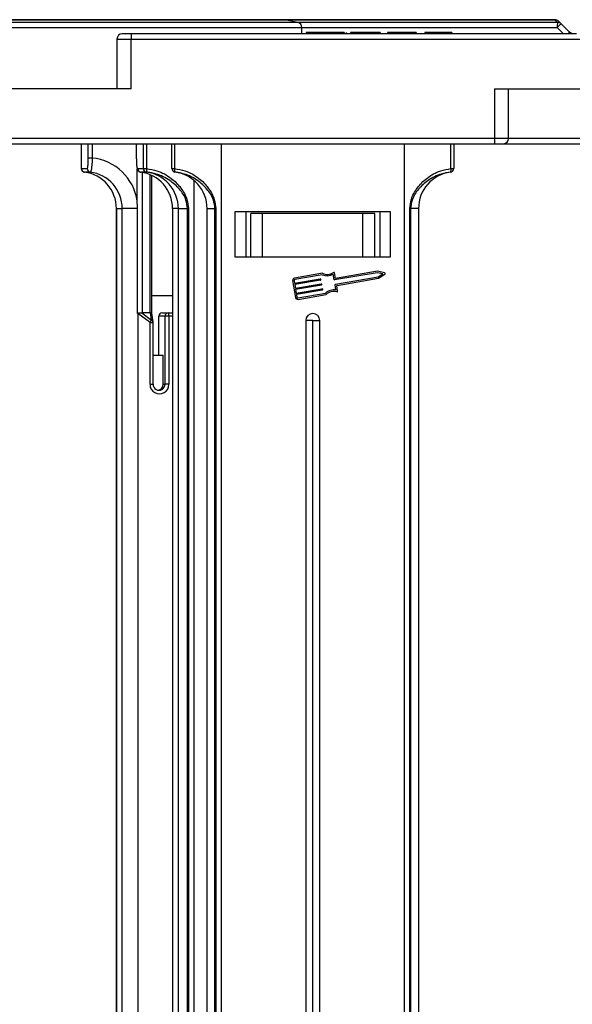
# Model space of a CAD drawing. Header units: millimetres. Extents: x -1214 to 867, y -361 to 1097.
# Tile 9 of 51: x -305 to -226, y 121 to 260. Entities that reach past the tile are written whole.
import ezdxf

# ---------------------------------------------------------------- set-up
doc = ezdxf.new("R2010")
doc.units = ezdxf.units.MM

msp = doc.modelspace()

# ---------------------------------------------------------------- linework, layer by layer
at = {"color": 8, "linetype": 'Continuous', "lineweight": 25}
for p, q in [((-330.73, 260.28), (-267.044, 260.28)), ((-267.044, 260.28), (-228.731, 260.28)), ((-332.422, 259.179), (-264.617, 259.179)), ((-265.22, 259.915), (-332.096, 259.915)), ((-228.364, 259.915), (-265.22, 259.915)), ((-264.617, 259.179), (-228.391, 259.179)), ((-290.853, 257.544), (-288.853, 257.544)), ((-235.297, 243.444), (-237.297, 243.444)), ((-217.575, 243.444), (-235.297, 243.444)), ((-295.923, 239.158), (-295.92, 239.158)), ((-287.986, 234.552), (-287.986, 239.131)), ((-287.299, 238.628), (-287.299, 218.694)), ((-286.133, 218.694), (-286.133, 238.288)), ((-282.987, 218.194), (-283.485, 218.194)), ((-286.169, 217.317), (-285.724, 217.317)), ((-286.169, 208.544), (-285.724, 208.544))]:
    msp.add_line(p, q, dxfattribs=at)
at = {"color": 7, "linetype": 'Continuous', "lineweight": 25}
for p, q in [((-267.191, 260.294), (-330.652, 260.294)), ((-228.723, 260.294), (-267.191, 260.294)), ((-265.22, 259.915), (-267.044, 260.28)), ((-264.617, 258.294), (-264.617, 259.179)), ((-228.391, 259.179), (-227.491, 258.294)), ((-226.632, 258.514), (-227.827, 259.71)), ((-290.853, 257.544), (-290.853, 250.494)), ((-288.853, 258.294), (-290.103, 258.294)), ((-288.853, 258.294), (-288.853, 257.544)), ((-225.665, 258.294), (-288.853, 258.294)), ((-288.853, 257.544), (-217.886, 257.544)), ((-288.853, 250.494), (-288.853, 257.544)), ((-264.036, 258.494), (-264.036, 258.294)), ((-261.182, 258.494), (-261.182, 258.294)), ((-259.917, 258.494), (-259.917, 258.294)), ((-258.612, 258.494), (-258.612, 258.294)), ((-258.344, 258.494), (-258.344, 258.294)), ((-257.728, 258.494), (-257.728, 258.294)), ((-254.651, 258.494), (-257.728, 258.494)), ((-254.651, 258.494), (-254.651, 258.294)), ((-253.498, 258.494), (-254.651, 258.494)), ((-253.498, 258.494), (-253.498, 258.294)), ((-252.498, 258.494), (-252.498, 258.294)), ((-248.421, 258.494), (-252.498, 258.494)), ((-248.421, 258.494), (-248.421, 258.294)), ((-247.19, 258.494), (-247.19, 258.294)), ((-246.036, 258.494), (-247.19, 258.494)), ((-246.036, 258.494), (-246.036, 258.294)), ((-245.272, 258.494), (-245.272, 258.294)), ((-244.654, 258.494), (-244.654, 258.294)), ((-244.498, 258.494), (-244.498, 258.294)), ((-243.344, 258.494), (-244.498, 258.494)), ((-243.344, 258.494), (-243.344, 258.294)), ((-288.853, 250.494), (-308.575, 250.494)), ((-237.297, 250.494), (-237.297, 243.444)), ((-237.297, 250.494), (-217.575, 250.494)), ((-235.297, 243.444), (-235.297, 250.494)), ((-237.297, 243.444), (-308.575, 243.444)), ((-237.297, 243.444), (-237.297, 242.694)), ((-308.575, 242.694), (-237.297, 242.694)), ((-295.923, 242.694), (-295.923, 239.158)), ((-295.92, 242.694), (-295.92, 239.158)), ((-294.921, 240.664), (-294.921, 242.694)), ((-294.369, 242.694), (-294.369, 240.664)), ((-288.113, 242.694), (-288.113, 240.664)), ((-288.11, 242.694), (-288.11, 240.664)), ((-287.111, 239.158), (-287.111, 242.694)), ((-286.664, 242.694), (-286.664, 239.158)), ((-283.075, 239.158), (-283.075, 242.694)), ((-282.68, 242.694), (-282.68, 239.158)), ((-276.075, 242.694), (-276.075, 117.694)), ((-250.075, 117.694), (-250.075, 242.694)), ((-243.471, 239.158), (-243.471, 242.694)), ((-243.075, 242.694), (-243.075, 239.158)), ((-237.297, 242.694), (-236.047, 242.694)), ((-236.047, 242.694), (-217.575, 242.694)), ((-294.369, 240.664), (-294.921, 240.664)), ((-288.11, 240.664), (-288.113, 240.664)), ((-295.92, 239.158), (-295.91, 239.155)), ((-295.91, 239.155), (-295.086, 239.155)), ((-287.945, 239.155), (-287.121, 239.155)), ((-287.121, 239.155), (-287.111, 239.158)), ((-287.111, 239.158), (-286.664, 239.158)), ((-283.075, 239.158), (-282.68, 239.158)), ((-243.471, 239.158), (-243.075, 239.158)), ((-295.668, 238.722), (-295.676, 238.727)), ((-294.65, 238.659), (-295.474, 238.659)), ((-286.685, 238.659), (-287.509, 238.659)), ((-286.671, 238.663), (-286.685, 238.659)), ((-285.93, 218.643), (-285.93, 238.197)), ((-282.637, 238.663), (-282.637, 238.659)), ((-243.514, 238.659), (-243.514, 238.663)), ((-279.944, 237.491), (-279.944, 117.694)), ((-290.952, 233.498), (-290.952, 117.694)), ((-290.94, 233.498), (-290.952, 233.498)), ((-290.94, 233.498), (-290.116, 233.498)), ((-290.94, 233.498), (-290.94, 117.694)), ((-287.954, 233.498), (-290.116, 233.498)), ((-290.116, 117.694), (-290.116, 233.498)), ((-287.954, 218.612), (-287.954, 233.498)), ((-282.987, 233.498), (-282.987, 117.694)), ((-282.987, 233.498), (-282.975, 233.498)), ((-282.151, 233.498), (-282.975, 233.498)), ((-282.975, 233.498), (-282.975, 117.694)), ((-282.151, 233.498), (-280.84, 233.498)), ((-282.151, 117.694), (-282.151, 233.498)), ((-280.721, 233.498), (-280.84, 233.498)), ((-280.84, 117.694), (-280.84, 233.498)), ((-280.721, 233.498), (-280.721, 117.694)), ((-278.075, 233.498), (-276.954, 233.498)), ((-278.075, 117.694), (-278.075, 233.498)), ((-276.954, 233.498), (-276.839, 233.498)), ((-276.954, 117.694), (-276.954, 233.498)), ((-276.839, 233.498), (-276.839, 117.694)), ((-249.311, 117.694), (-249.311, 233.498)), ((-249.311, 233.498), (-249.196, 233.498)), ((-248.075, 233.498), (-249.196, 233.498)), ((-249.196, 233.498), (-249.196, 117.694)), ((-248.075, 233.498), (-248.075, 117.694)), ((-274.075, 233.094), (-252.075, 233.094)), ((-274.075, 226.594), (-274.075, 233.094)), ((-272.576, 233.094), (-272.576, 226.594)), ((-272.575, 233.094), (-272.575, 226.594)), ((-271.875, 226.594), (-271.875, 232.794)), ((-270.195, 232.794), (-271.875, 232.794)), ((-270.195, 226.594), (-270.195, 232.794)), ((-255.956, 232.794), (-270.195, 232.794)), ((-255.956, 226.594), (-255.956, 232.794)), ((-254.275, 232.794), (-255.956, 232.794)), ((-254.275, 226.594), (-254.275, 232.794)), ((-253.575, 233.094), (-253.575, 226.594)), ((-252.075, 233.094), (-252.075, 226.594)), ((-252.075, 226.594), (-274.075, 226.594)), ((-261.694, 224.299), (-265.68, 223.618)), ((-261.722, 224.088), (-265.645, 223.417)), ((-260.036, 223.393), (-260.169, 224.17)), ((-259.861, 223.578), (-259.994, 224.356)), ((-253.922, 224.386), (-259.977, 223.351)), ((-259.874, 222.748), (-253.819, 223.783)), ((-253.916, 224.594), (-259.861, 223.578)), ((-253.161, 224.205), (-253.922, 224.386)), ((-252.881, 224.348), (-253.916, 224.594)), ((-253.819, 223.783), (-253.161, 224.205)), ((-253.744, 223.588), (-252.849, 224.163)), ((-265.93, 223.265), (-265.518, 220.853)), ((-265.729, 223.3), (-265.66, 222.898)), ((-265.66, 222.898), (-262.017, 223.52)), ((-261.983, 223.319), (-265.626, 222.697)), ((-265.626, 222.697), (-265.54, 222.194)), ((-265.54, 222.194), (-261.897, 222.817)), ((-261.862, 222.616), (-265.506, 221.993)), ((-261.958, 223.478), (-261.941, 223.378)), ((-261.838, 222.775), (-261.821, 222.674)), ((-259.783, 221.912), (-259.916, 222.689)), ((-259.556, 221.795), (-259.681, 222.523)), ((-259.639, 222.582), (-253.744, 223.588)), ((-282.987, 221.094), (-285.93, 221.094)), ((-265.506, 221.993), (-265.42, 221.491)), ((-265.42, 221.491), (-261.777, 222.113)), ((-261.742, 221.912), (-265.385, 221.29)), ((-265.385, 221.29), (-265.317, 220.888)), ((-265.199, 220.804), (-261.276, 221.474)), ((-265.165, 220.603), (-261.179, 221.284)), ((-261.718, 222.071), (-261.701, 221.971)), ((-287.908, 218.587), (-287.908, 117.694)), ((-286.169, 217.317), (-287.908, 218.587)), ((-287.349, 218.697), (-285.942, 217.671)), ((-286.133, 218.694), (-287.299, 218.694)), ((-285.942, 217.671), (-286.106, 218.695)), ((-285.73, 217.396), (-285.93, 218.647)), ((-284.916, 212.694), (-284.916, 218.194)), ((-284.037, 218.194), (-284.916, 218.194)), ((-284.419, 218.694), (-283.54, 218.694)), ((-284.037, 208.544), (-284.037, 218.194)), ((-283.485, 218.194), (-284.037, 218.194)), ((-283.54, 218.694), (-282.987, 218.694)), ((-283.485, 218.194), (-283.485, 208.544)), ((-286.169, 208.544), (-286.169, 217.317)), ((-285.724, 208.544), (-285.724, 217.317)), ((-264.075, 217.594), (-264.075, 117.694)), ((-263.075, 217.594), (-264.075, 217.594)), ((-263.075, 217.594), (-262.075, 217.594)), ((-263.075, 117.694), (-263.075, 217.594)), ((-262.075, 117.694), (-262.075, 217.594)), ((-285.724, 212.694), (-284.312, 212.694)), ((-284.312, 208.544), (-284.312, 212.694)), ((-284.312, 208.544), (-284.037, 208.544)), ((-283.485, 208.544), (-284.037, 208.544))]:
    msp.add_line(p, q, dxfattribs=at)
at = {"color": 7, "linetype": 'Continuous', "lineweight": 25, "flags": 128}
for points in [[(-228.731, 260.28), (-228.73, 260.283), (-228.729, 260.286), (-228.728, 260.289), (-228.727, 260.291), (-228.726, 260.292), (-228.725, 260.293), (-228.724, 260.294), (-228.723, 260.294)], [(-226.26, 258.294), (-226.259, 258.298), (-226.258, 258.301), (-226.258, 258.304), (-226.257, 258.306), (-226.257, 258.308), (-226.257, 258.309), (-226.257, 258.31), (-226.257, 258.311)]]:
    msp.add_lwpolyline(points, dxfattribs=at)
at = {"color": 7, "linetype": 'Continuous', "lineweight": 25}
for centre, radius, start, end in [((-267.191, 259.544), 0.75, 78.69007, 90), ((-228.693, 259.57), 0.71, 45.21783, 93.08242), ((-228.723, 259.544), 0.75, 45, 90), ((-265.367, 259.179), 0.75, 0, 78.69007), ((-222.171, 259.318), 6.222, 174.49777, 181.27841), ((-223.894, 254.961), 6.167, 129.63529, 136.8334), ((-228.327, 259.206), 0.71, 45.21868, 92.97035), ((-290.103, 257.544), 0.75, 90, 180), ((-223.61, 255.116), 4.547, 131.64091, 135.65204), ((-236.047, 243.444), 0.75, 270, 360), ((-295.087, 233.524), 7.176, 8.23413, 84.25681), ((-295.423, 239.158), 0.5, 180, 239.58963), ((-295.411, 239.154), 0.499, 179.85759, 262.74396), ((-294.587, 239.154), 0.499, 179.85646, 262.74509), ((-287.446, 239.154), 0.499, 179.85383, 262.74577), ((-286.622, 239.154), 0.499, 179.85383, 262.74577), ((-286.608, 239.161), 0.503, 180.38642, 262.80549), ((-285.19, 238.89), 1.498, 169.68235, 188.70746), ((-282.576, 239.158), 0.499, 180.05133, 263.0325), ((-282.575, 239.155), 0.5, 180, 262.94587), ((-281.947, 238.973), 0.756, 165.83184, 204.21447), ((-244.204, 238.973), 0.756, 335.78668, 14.16873), ((-243.575, 239.158), 0.499, 276.96858, 359.94856), ((-243.575, 239.155), 0.5, 277.05413, 0), ((-296.129, 233.511), 5.189, 359.85513, 82.74571), ((-295.305, 233.511), 5.189, 359.85513, 82.74571), ((-288.164, 233.511), 5.189, 359.85485, 82.74599), ((-287.34, 233.511), 5.189, 359.85504, 82.7458), ((-283.275, 233.498), 5.2, 0, 82.94587), ((-242.875, 233.498), 5.2, 97.05413, 180), ((-265.628, 223.317), 0.306, 99.69313, 189.69313), ((-261.027, 225.66), 1.719, 246.13383, 299.92978), ((-261.027, 225.66), 1.515, 243.87547, 305.20814), ((-260.094, 224.338), 0.102, 9.69313, 125.20814), ((-252.904, 224.249), 0.102, 302.71459, 76.67167), ((-265.628, 223.317), 0.102, 99.69313, 189.69313), ((-262.008, 223.47), 0.051, 9.69313, 99.69313), ((-261.991, 223.369), 0.051, 279.69313, 9.69313), ((-261.888, 222.766), 0.051, 9.69313, 99.69313), ((-261.871, 222.666), 0.051, 279.69313, 9.69313), ((-259.986, 223.402), 0.051, 189.69313, 279.69313), ((-259.866, 222.698), 0.051, 99.69313, 189.69313), ((-259.63, 222.531), 0.051, 99.69313, 189.69313), ((-265.216, 220.905), 0.306, 189.69313, 279.69313), ((-265.216, 220.905), 0.102, 189.69313, 279.69313), ((-261.768, 222.063), 0.051, 9.69313, 99.69313), ((-261.751, 221.962), 0.051, 279.69313, 9.69313), ((-260.098, 220.222), 1.719, 79.45647, 133.25242), ((-260.098, 220.222), 1.515, 74.17812, 135.51079), ((-259.657, 221.778), 0.102, 254.17812, 9.69313), ((-292.28, 221.739), 5.39, 324.20219, 325.18729), ((-284.418, 218.196), 0.498, 90.17494, 180.17275), ((-283.539, 218.196), 0.499, 90.1749, 180.17106), ((-284.665, 218.318), 1.186, 354.02539, 18.51253), ((-263.075, 217.594), 1, 0, 180), ((-288.461, 219.037), 2.866, 323.12625, 331.5313), ((-286.224, 217.317), 0.5, 0, 9.06759), ((-284.827, 208.538), 1.342, 179.72026, 0.27974), ((-284.882, 208.54), 0.845, 179.72003, 0.27997), ((-285.16, 208.542), 0.848, 279.54423, 0.15284)]:
    msp.add_arc(centre, radius, start, end, dxfattribs=at)
at = {"color": 8, "linetype": 'Continuous', "lineweight": 25}
for centre, radius, start, end in [((-295.425, 239.154), 0.495, 179.47905, 239.50495), ((-286.107, 217.324), 0.384, 10.80607, 64.52968)]:
    msp.add_arc(centre, radius, start, end, dxfattribs=at)
at = {"color": 7, "linetype": 'Continuous', "lineweight": 25}
for centre, major_axis, ratio, start_param, end_param in [((-288.128, 219.619), (1.952, -1.364), 0.3198437, 5.0196358, 5.0423561), ((-288.095, 219.694), (0.948, -0.948), 0.3364684, 5.8797393, 5.9586159), ((-286.93, 219.694), (0.948, -0.948), 0.3364684, 5.9586159, 6.0049191)]:
    msp.add_ellipse(centre, major_axis=major_axis, ratio=ratio, start_param=start_param, end_param=end_param, dxfattribs=at)
for points, knots in [([(-228.731, 260.28), (-228.647, 260.196), (-228.525, 260.075), (-228.403, 259.953), (-228.364, 259.915)], [0, 0, 0, 0, 0.6855349, 1, 1, 1, 1]), ([(-227.827, 259.71), (-227.866, 259.748), (-227.987, 259.87), (-228.109, 259.991), (-228.192, 260.075)], [0, 0, 0, 0, 0.31447545, 1, 1, 1, 1]), ([(-261.182, 258.494), (-261.629, 258.494), (-262.521, 258.494), (-263.514, 258.494), (-263.98, 258.494), (-264.017, 258.494), (-264.036, 258.494)], [0, 0, 0, 0, 0.2798259, 0.5586385, 0.7789883, 1, 1, 1, 1]), ([(-259.917, 258.494), (-260.147, 258.494), (-260.558, 258.494), (-260.991, 258.494), (-261.182, 258.494)], [0, 0, 0, 0, 0.5595625, 1, 1, 1, 1]), ([(-258.612, 258.494), (-258.789, 258.494), (-259.106, 258.494), (-259.669, 258.494), (-259.917, 258.494)], [0, 0, 0, 0, 0.559957, 1, 1, 1, 1]), ([(-245.272, 258.494), (-245.411, 258.494), (-245.62, 258.494), (-245.85, 258.494), (-246.04, 258.494), (-246.038, 258.494), (-246.036, 258.494)], [0, 0, 0, 0, 0.2493984, 0.374426, 0.4994551, 1, 1, 1, 1]), ([(-244.654, 258.494), (-244.694, 258.494), (-244.774, 258.494), (-244.986, 258.494), (-245.164, 258.494), (-245.272, 258.494)], [0, 0, 0, 0, 0.2807481, 0.5609349, 1, 1, 1, 1]), ([(-244.498, 258.494), (-244.503, 258.494), (-244.514, 258.494), (-244.611, 258.494), (-244.654, 258.494)], [0, 0, 0, 0, 0.5609945, 1, 1, 1, 1]), ([(-226.257, 258.311), (-226.315, 258.327), (-226.455, 258.365), (-226.566, 258.459), (-226.632, 258.514)], [0, 0, 0, 0, 0.4157214, 1, 1, 1, 1]), ([(-295.086, 239.155), (-295.074, 239.162), (-295.044, 239.18), (-294.997, 239.358), (-294.955, 239.699), (-294.927, 240.153), (-294.923, 240.494), (-294.921, 240.664)], [0, 0, 0, 0, 0.136915, 0.3517098, 0.5676412, 0.7838236, 1, 1, 1, 1]), ([(-294.369, 240.664), (-294.377, 240.438), (-294.393, 239.985), (-294.45, 239.381), (-294.522, 238.928), (-294.592, 238.692), (-294.634, 238.668), (-294.65, 238.659)], [0, 0, 0, 0, 0.2159939, 0.4320075, 0.6479163, 0.8628972, 1, 1, 1, 1]), ([(-288.11, 240.664), (-288.109, 240.55), (-288.107, 240.267), (-288.087, 239.842), (-288.05, 239.462), (-288, 239.205), (-287.963, 239.171), (-287.945, 239.155)], [0, 0, 0, 0, 0.1452276, 0.3603997, 0.5741401, 0.7870613, 1, 1, 1, 1]), ([(-288.109, 240.526), (-288.109, 240.424), (-288.107, 240.116), (-288.077, 239.642), (-288.027, 239.259), (-287.972, 239.042), (-287.879, 238.865), (-287.744, 238.737), (-287.599, 238.663), (-287.502, 238.664), (-287.469, 238.665)], [0, 0, 0, 0, 0.1128068, 0.3398507, 0.5787641, 0.7312917, 0.8164533, 0.8878115, 0.9618482, 1, 1, 1, 1]), ([(-286.664, 239.158), (-286.163, 239.072), (-284.914, 238.856), (-283.19, 237.925), (-281.754, 236.48), (-280.883, 234.969), (-280.768, 233.92), (-280.721, 233.498)], [0, 0, 0, 0, 0.1717566, 0.4284848, 0.646501, 0.8576656, 1, 1, 1, 1]), ([(-282.68, 239.158), (-282.188, 239.072), (-280.961, 238.856), (-279.266, 237.925), (-277.854, 236.48), (-276.999, 234.969), (-276.885, 233.92), (-276.839, 233.498)], [0, 0, 0, 0, 0.1717577, 0.4284856, 0.6465014, 0.857666, 1, 1, 1, 1]), ([(-249.311, 233.498), (-249.266, 233.92), (-249.152, 234.969), (-248.296, 236.48), (-246.885, 237.925), (-245.19, 238.856), (-243.963, 239.072), (-243.471, 239.158)], [0, 0, 0, 0, 0.142334, 0.3534986, 0.5715144, 0.8282423, 1, 1, 1, 1]), ([(-295.665, 238.727), (-295.653, 238.718), (-295.598, 238.678), (-295.526, 238.67), (-295.47, 238.663)], [0, 0, 0, 0, 0.2359714, 1, 1, 1, 1]), ([(-280.84, 233.498), (-280.893, 233.906), (-281.026, 234.919), (-281.961, 236.318), (-283.399, 237.614), (-284.993, 238.36), (-286.146, 238.606), (-286.611, 238.656), (-286.671, 238.663)], [0, 0, 0, 0, 0.1442716, 0.3583699, 0.5770634, 0.8312307, 0.978369, 1, 1, 1, 1]), ([(-276.954, 233.498), (-277.007, 233.906), (-277.136, 234.919), (-278.05, 236.318), (-279.453, 237.614), (-281.005, 238.36), (-282.126, 238.606), (-282.579, 238.656), (-282.637, 238.663)], [0, 0, 0, 0, 0.1442722, 0.3583701, 0.5770642, 0.8312305, 0.9783715, 1, 1, 1, 1]), ([(-243.514, 238.663), (-243.965, 238.589), (-245.094, 238.406), (-246.698, 237.609), (-248.1, 236.319), (-249.014, 234.919), (-249.144, 233.906), (-249.196, 233.498)], [0, 0, 0, 0, 0.1687, 0.4228883, 0.6416001, 0.8557159, 1, 1, 1, 1]), ([(-287.954, 233.498), (-287.959, 233.835), (-287.964, 234.187), (-287.985, 234.537), (-287.986, 234.552)], [0, 0, 0, 0, 0.958197, 1, 1, 1, 1]), ([(-287.954, 218.612), (-287.954, 218.614), (-287.953, 218.619), (-287.951, 218.627), (-287.943, 218.636), (-287.921, 218.65), (-287.89, 218.657), (-287.864, 218.661), (-287.855, 218.662)], [0, 0, 0, 0, 0.0449321, 0.1257447, 0.2064287, 0.3390204, 0.7569466, 1, 1, 1, 1]), ([(-287.855, 218.662), (-287.787, 218.672), (-287.613, 218.696), (-287.446, 218.707), (-287.359, 218.698), (-287.349, 218.697)], [0, 0, 0, 0, 0.3574765, 0.9219876, 1, 1, 1, 1]), ([(-286.106, 218.695), (-286.064, 218.695), (-285.972, 218.695), (-285.928, 218.666), (-285.931, 218.649), (-285.932, 218.647)], [0, 0, 0, 0, 0.4371661, 0.9541877, 1, 1, 1, 1])]:
    msp.add_open_spline(points, degree=3, knots=knots, dxfattribs=at)

doc.saveas('drawing.dxf')
